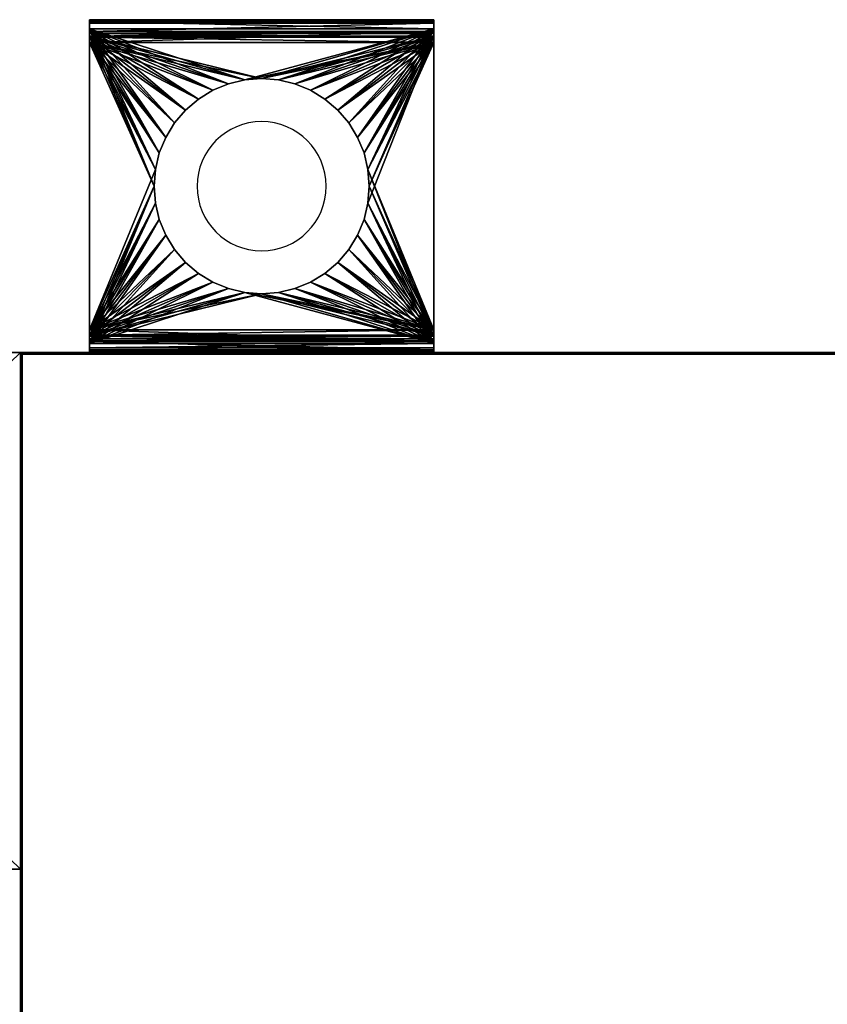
# Model space of a CAD drawing. Extents: x -4.8 to 35.9, y -3 to 20.9.
# Tile 4 of 256: x 0 to 4.7, y 15.2 to 20.9. Entities that reach past the tile are written whole.
import ezdxf

# ---------------------------------------------------------------- set-up
doc = ezdxf.new("R2010")
doc.units = 0

# ---------------------------------------------------------------- blocks, each defined once
blk = doc.blocks.new('Box-3c4d2b6c-345c-4a9f-bae7-f22663a53136')
at = {"color": 253, "linetype": 'Continuous', "true_color": 0xa0a0a0, "transparency": 33554687}
mesh = blk.add_polyface(dxfattribs=at)
corners = [(0, 18.99), (21.6, 18.99), (21.6, 19), (0, 19), (0, 18.99, 11.5), (21.6, 18.99, 11.5), (21.6, 19, 11.5), (0, 19, 11.5)]
mesh.append_faces([[corners[k] for k in face] for face in [(0, 1, 2, 3), (4, 5, 6, 7), (0, 1, 5, 4), (1, 2, 6, 5), (2, 3, 7, 6), (3, 0, 4, 7)]], dxfattribs={"color": 253})
blk = doc.blocks.new('Box-9c5aac30-f8ae-4034-90b2-d7c4fc0b7434')
at = {"color": 253, "linetype": 'Continuous', "true_color": 0xa0a0a0, "transparency": 33554687}
mesh = blk.add_polyface(dxfattribs=at)
corners = [(0, 0), (34, 0), (34, 19), (0, 19), (0, 0, 0.01), (34, 0, 0.01), (34, 19, 0.01), (0, 19, 0.01)]
mesh.append_faces([[corners[k] for k in face] for face in [(0, 1, 2, 3), (4, 5, 6, 7), (0, 1, 5, 4), (1, 2, 6, 5), (2, 3, 7, 6), (3, 0, 4, 7)]], dxfattribs={"color": 253})
blk = doc.blocks.new('Box-2bf854d7-3f64-4721-a526-d72fa3e3e497')
at = {"color": 253, "linetype": 'Continuous', "true_color": 0xa0a0a0, "transparency": 33554687}
mesh = blk.add_polyface(dxfattribs=at)
corners = [(0, 0), (34, 0), (34, 19), (0, 19), (0, 0, 0.01), (34, 0, 0.01), (34, 19, 0.01), (0, 19, 0.01)]
mesh.append_faces([[corners[k] for k in face] for face in [(0, 1, 2, 3), (4, 5, 6, 7), (0, 1, 5, 4), (1, 2, 6, 5), (2, 3, 7, 6), (3, 0, 4, 7)]], dxfattribs={"color": 253})
blk = doc.blocks.new('Box-792172cc-38fc-48f7-8aba-667be4cc7bfc')
at = {"color": 253, "linetype": 'Continuous', "true_color": 0xa0a0a0, "transparency": 33554687}
mesh = blk.add_polyface(dxfattribs=at)
corners = [(0, 0), (0.01, 0), (0.01, 19), (0, 19), (0, 0, 11.5), (0.01, 0, 11.5), (0.01, 19, 11.5), (0, 19, 11.5)]
mesh.append_faces([[corners[k] for k in face] for face in [(0, 1, 2, 3), (4, 5, 6, 7), (0, 1, 5, 4), (1, 2, 6, 5), (2, 3, 7, 6), (3, 0, 4, 7)]], dxfattribs={"color": 253})
blk = doc.blocks.new('ForwardOpening-e0cfd358-e08c-48de-8853-a634d9d37aef')
at = {"linetype": 'Continuous', "transparency": 33554687}
blk.add_blockref('Box-3c4d2b6c-345c-4a9f-bae7-f22663a53136', (0, 0), dxfattribs=at)
blk = doc.blocks.new('b8be9b5a-3320-4f0e-bbbc-f388bb5e2de7')
at = {"linetype": 'Continuous', "transparency": 33554687}
for name, p in [('ForwardOpening-e0cfd358-e08c-48de-8853-a634d9d37aef', (0, 0)), ('Box-3c4d2b6c-345c-4a9f-bae7-f22663a53136', (0, 0)), ('Box-9c5aac30-f8ae-4034-90b2-d7c4fc0b7434', (0, 0)), ('Box-2bf854d7-3f64-4721-a526-d72fa3e3e497', (0, 0, 11.49)), ('Box-792172cc-38fc-48f7-8aba-667be4cc7bfc', (0, 0))]:
    blk.add_blockref(name, p, dxfattribs=at)
blk = doc.blocks.new('6FD_1_1d0d4f9c-77f7-4611-b9b3-89e8d009a6a366473f44-becd-470e-b71f-10357e7a3179')
at = {"color": 0, "linetype": 'BYBLOCK', "lineweight": -2, "transparency": 33554687}
mesh = blk.add_polyface(dxfattribs=at)
corners = [(0, -1, -2.7147), (0, 1, -2.7147), (0.0686, 1, -2.7147), (0.0686, -1, -2.7147)]
mesh.append_faces([[corners[k] for k in face] for face in [(3, 0, 2, 3)]], dxfattribs={"vtx1": -1, "color": 0})
mesh.append_faces([[corners[k] for k in face] for face in [(0, 1, 2, 0)]], dxfattribs={"vtx2": -1, "color": 0})
mesh = blk.add_polyface(dxfattribs=at)
corners = [(0, -1, -2.0335), (0, 1, -2.0335), (0, 1, -2.7147), (0, -1, -2.7147)]
mesh.append_faces([[corners[k] for k in face] for face in [(3, 0, 2, 3)]], dxfattribs={"vtx1": -1, "color": 0})
mesh.append_faces([[corners[k] for k in face] for face in [(0, 1, 2, 0)]], dxfattribs={"vtx2": -1, "color": 0})
mesh = blk.add_polyface(dxfattribs=at)
corners = [(0.0053, -1, -1.9913), (0.0053, 1, -1.9913), (0, 1, -2.0335), (0, -1, -2.0335)]
mesh.append_faces([[corners[k] for k in face] for face in [(3, 0, 2, 3)]], dxfattribs={"vtx1": -1, "color": 0})
mesh.append_faces([[corners[k] for k in face] for face in [(0, 1, 2, 0)]], dxfattribs={"vtx2": -1, "color": 0})
mesh = blk.add_polyface(dxfattribs=at)
corners = [(0, -1, -0.4278), (0, 1, -0.4278), (0.0158, 1, -0.4966), (0.0158, -1, -0.4966)]
mesh.append_faces([[corners[k] for k in face] for face in [(3, 0, 2, 3)]], dxfattribs={"vtx1": -1, "color": 0})
mesh.append_faces([[corners[k] for k in face] for face in [(0, 1, 2, 0)]], dxfattribs={"vtx2": -1, "color": 0})
mesh = blk.add_polyface(dxfattribs=at)
corners = [(0, -1), (0, 1), (0, 1, -0.4278), (0, -1, -0.4278)]
mesh.append_faces([[corners[k] for k in face] for face in [(3, 0, 2, 3)]], dxfattribs={"vtx1": -1, "color": 0})
mesh.append_faces([[corners[k] for k in face] for face in [(0, 1, 2, 0)]], dxfattribs={"vtx2": -1, "color": 0})
mesh = blk.add_polyface(dxfattribs=at)
corners = [(0.0686, -1), (0.0686, 1), (0, 1), (0, -1)]
mesh.append_faces([[corners[k] for k in face] for face in [(3, 0, 2, 3)]], dxfattribs={"vtx1": -1, "color": 0})
mesh.append_faces([[corners[k] for k in face] for face in [(0, 1, 2, 0)]], dxfattribs={"vtx2": -1, "color": 0})
mesh = blk.add_polyface(dxfattribs=at)
corners = [(0.0686, 1, -2.0335), (0.0686, 1, -2.7147), (0, 1, -2.7147), (0, 1, -2.0335), (0.0053, 1, -1.9913), (0.0264, 1, -1.9541), (0.0527, 1, -1.9278), (0.0791, 1, -1.9966), (0.0952, 1, -1.986), (1.8, 1, -0.5651), (0.1321, 1, -0.5651), (0.1321, 1, -0.4913), (1.8, 1, -0.4913), (1.8633, 1, -0.5071), (1.8316, 1, -0.5704), (1.911, 1, -0.5546), (1.8527, 1, -0.5915), (1.9321, 1, -0.6179), (1.8633, 1, -0.6232), (1.8369, 1, -0.6762), (1.9215, 1, -0.6867), (1.8791, 1, -0.7342), (0.0633, 1, -0.544), (0.1005, 1, -0.486), (0.0791, 1, -0.4596), (0.0686, 1, -0.4278), (0.0158, 1, -0.4966), (0, 1, -0.4278), (0, 1), (0.0686, 1)]
mesh.append_faces([[corners[k] for k in face] for face in [(0, 2, 3, 0), (0, 3, 4, 0), (0, 4, 5, 0), (0, 5, 6, 0), (6, 7, 0, 6), (6, 8, 7, 6), (9, 11, 12, 9), (12, 14, 9, 12), (13, 16, 14, 13), (15, 18, 16, 15), (17, 19, 18, 17), (19, 17, 20, 19), (19, 20, 21, 19), (21, 6, 19, 21), (10, 23, 11, 10), (22, 24, 23, 22), (22, 25, 24, 22), (25, 22, 26, 25), (25, 26, 27, 25), (27, 29, 25, 27)]], dxfattribs={"vtx0": -1, "vtx2": -1, "color": 0})
mesh.append_faces([[corners[k] for k in face] for face in [(9, 10, 11, 9), (12, 13, 14, 12), (13, 15, 16, 13), (15, 17, 18, 15), (21, 8, 6, 21), (10, 22, 23, 10)]], dxfattribs={"vtx1": -1, "vtx2": -1, "color": 0})
mesh.append_faces([[corners[k] for k in face] for face in [(0, 1, 2, 0), (27, 28, 29, 27)]], dxfattribs={"vtx2": -1, "color": 0})
mesh = blk.add_polyface(dxfattribs=at)
corners = [(0.0264, -1, -1.9541), (0.0264, 1, -1.9541), (0.0053, 1, -1.9913), (0.0053, -1, -1.9913)]
mesh.append_faces([[corners[k] for k in face] for face in [(3, 0, 2, 3)]], dxfattribs={"vtx1": -1, "color": 0})
mesh.append_faces([[corners[k] for k in face] for face in [(0, 1, 2, 0)]], dxfattribs={"vtx2": -1, "color": 0})
mesh = blk.add_polyface(dxfattribs=at)
corners = [(0.0158, -1, -0.4966), (0.0158, 1, -0.4966), (0.0633, 1, -0.544), (0.0633, -1, -0.544)]
mesh.append_faces([[corners[k] for k in face] for face in [(3, 0, 2, 3)]], dxfattribs={"vtx1": -1, "color": 0})
mesh.append_faces([[corners[k] for k in face] for face in [(0, 1, 2, 0)]], dxfattribs={"vtx2": -1, "color": 0})
mesh = blk.add_polyface(dxfattribs=at)
corners = [(0.0527, -1, -1.9278), (0.0527, 1, -1.9278), (0.0264, 1, -1.9541), (0.0264, -1, -1.9541)]
mesh.append_faces([[corners[k] for k in face] for face in [(3, 0, 2, 3)]], dxfattribs={"vtx1": -1, "color": 0})
mesh.append_faces([[corners[k] for k in face] for face in [(0, 1, 2, 0)]], dxfattribs={"vtx2": -1, "color": 0})
mesh = blk.add_polyface(dxfattribs=at)
corners = [(1.8369, -1, -0.6762), (1.5825, -0.0978, -0.8546), (1.5596, -0.1931, -0.8707), (1.5221, -0.2837, -0.897), (1.4708, -0.3674, -0.9329), (1.4072, -0.4419, -0.9776), (1.3326, -0.5056, -1.0299), (1.249, -0.5569, -1.0886), (1.1583, -0.5944, -1.1522), (1.063, -0.6173, -1.2191), (0.9652, -0.625, -1.2877), (0.8674, -0.6173, -1.3562), (0.0527, -1, -1.9278), (0.7721, -0.5944, -1.4231), (0.6815, -0.5569, -1.4867), (0.5978, -0.5056, -1.5454), (0.5233, -0.4419, -1.5977), (0.4596, -0.3674, -1.6424), (0.4083, -0.2837, -1.6783), (0.3708, -0.1931, -1.7046), (0.3479, -0.0978, -1.7207), (0.3402, 0, -1.7261), (0.3479, 0.0978, -1.7207), (0.0527, 1, -1.9278), (0.3708, 0.1931, -1.7046), (0.4083, 0.2837, -1.6783), (0.4596, 0.3674, -1.6424), (0.5233, 0.4419, -1.5977), (0.5978, 0.5056, -1.5454), (0.6815, 0.5569, -1.4867), (0.7721, 0.5944, -1.4231), (0.8674, 0.6173, -1.3562), (0.9652, 0.625, -1.2877), (1.8369, 1, -0.6762), (1.063, 0.6173, -1.2191), (1.1583, 0.5944, -1.1522), (1.249, 0.5569, -1.0886), (1.3326, 0.5056, -1.0299), (1.4072, 0.4419, -0.9776), (1.4708, 0.3674, -0.9329), (1.5221, 0.2837, -0.897), (1.5596, 0.1931, -0.8707), (1.5825, 0.0978, -0.8546), (1.5902, 0, -0.8492)]
mesh.append_faces([[corners[k] for k in face] for face in [(0, 1, 2, 0), (11, 12, 0, 11), (22, 23, 12, 22), (32, 33, 23, 32), (43, 0, 33, 43)]], dxfattribs={"vtx0": -1, "vtx2": -1, "color": 0})
mesh.append_faces([[corners[k] for k in face] for face in [(2, 3, 0, 2), (3, 4, 0, 3), (4, 5, 0, 4), (5, 6, 0, 5), (6, 7, 0, 6), (7, 8, 0, 7), (8, 9, 0, 8), (9, 10, 0, 9), (10, 11, 0, 10), (11, 13, 12, 11), (13, 14, 12, 13), (14, 15, 12, 14), (15, 16, 12, 15), (16, 17, 12, 16), (17, 18, 12, 17), (18, 19, 12, 18), (19, 20, 12, 19), (20, 21, 12, 20), (21, 22, 12, 21), (22, 24, 23, 22), (24, 25, 23, 24), (25, 26, 23, 25), (26, 27, 23, 26), (27, 28, 23, 27), (28, 29, 23, 28), (29, 30, 23, 29), (30, 31, 23, 30), (31, 32, 23, 31), (32, 34, 33, 32), (34, 35, 33, 34), (35, 36, 33, 35), (36, 37, 33, 36), (37, 38, 33, 37), (38, 39, 33, 38), (39, 40, 33, 39), (40, 41, 33, 40), (41, 42, 33, 41), (42, 43, 33, 42), (43, 1, 0, 43)]], dxfattribs={"vtx1": -1, "vtx2": -1, "color": 0})
mesh = blk.add_polyface(dxfattribs=at)
corners = [(0.0633, -1, -0.544), (0.0633, 1, -0.544), (0.1321, 1, -0.5651), (0.1321, -1, -0.5651)]
mesh.append_faces([[corners[k] for k in face] for face in [(3, 0, 2, 3)]], dxfattribs={"vtx1": -1, "color": 0})
mesh.append_faces([[corners[k] for k in face] for face in [(0, 1, 2, 0)]], dxfattribs={"vtx2": -1, "color": 0})
mesh = blk.add_polyface(dxfattribs=at)
corners = [(0.0686, -1, -0.4278), (0.0686, 1, -0.4278), (0.0686, 1), (0.0686, -1)]
mesh.append_faces([[corners[k] for k in face] for face in [(3, 0, 2, 3)]], dxfattribs={"vtx1": -1, "color": 0})
mesh.append_faces([[corners[k] for k in face] for face in [(0, 1, 2, 0)]], dxfattribs={"vtx2": -1, "color": 0})
mesh = blk.add_polyface(dxfattribs=at)
corners = [(0.0791, -1, -0.4596), (0.0791, 1, -0.4596), (0.0686, 1, -0.4278), (0.0686, -1, -0.4278)]
mesh.append_faces([[corners[k] for k in face] for face in [(3, 0, 2, 3)]], dxfattribs={"vtx1": -1, "color": 0})
mesh.append_faces([[corners[k] for k in face] for face in [(0, 1, 2, 0)]], dxfattribs={"vtx2": -1, "color": 0})
mesh = blk.add_polyface(dxfattribs=at)
corners = [(0.0686, -1, -2.0335), (0.0686, 1, -2.0335), (0.0791, 1, -1.9966), (0.0791, -1, -1.9966)]
mesh.append_faces([[corners[k] for k in face] for face in [(3, 0, 2, 3)]], dxfattribs={"vtx1": -1, "color": 0})
mesh.append_faces([[corners[k] for k in face] for face in [(0, 1, 2, 0)]], dxfattribs={"vtx2": -1, "color": 0})
mesh = blk.add_polyface(dxfattribs=at)
corners = [(0.0686, -1, -2.7147), (0.0686, 1, -2.7147), (0.0686, 1, -2.0335), (0.0686, -1, -2.0335)]
mesh.append_faces([[corners[k] for k in face] for face in [(3, 0, 2, 3)]], dxfattribs={"vtx1": -1, "color": 0})
mesh.append_faces([[corners[k] for k in face] for face in [(0, 1, 2, 0)]], dxfattribs={"vtx2": -1, "color": 0})
mesh = blk.add_polyface(dxfattribs=at)
corners = [(0.1005, -1, -0.486), (0.1005, 1, -0.486), (0.0791, 1, -0.4596), (0.0791, -1, -0.4596)]
mesh.append_faces([[corners[k] for k in face] for face in [(3, 0, 2, 3)]], dxfattribs={"vtx1": -1, "color": 0})
mesh.append_faces([[corners[k] for k in face] for face in [(0, 1, 2, 0)]], dxfattribs={"vtx2": -1, "color": 0})
mesh = blk.add_polyface(dxfattribs=at)
corners = [(0.0791, -1, -1.9966), (0.0791, 1, -1.9966), (0.0952, 1, -1.986), (0.0952, -1, -1.986)]
mesh.append_faces([[corners[k] for k in face] for face in [(3, 0, 2, 3)]], dxfattribs={"vtx1": -1, "color": 0})
mesh.append_faces([[corners[k] for k in face] for face in [(0, 1, 2, 0)]], dxfattribs={"vtx2": -1, "color": 0})
mesh = blk.add_polyface(dxfattribs=at)
corners = [(1.8791, 1, -0.7342), (1.5825, 0.0978, -0.9423), (1.5596, 0.1931, -0.9584), (1.5221, 0.2837, -0.9847), (1.4708, 0.3674, -1.0207), (1.4072, 0.4419, -1.0654), (1.3326, 0.5056, -1.1177), (1.249, 0.5569, -1.1764), (1.1583, 0.5944, -1.24), (1.063, 0.6173, -1.3069), (0.9652, 0.625, -1.3755), (0.0952, 1, -1.986), (0.8674, 0.6173, -1.4441), (0.7721, 0.5944, -1.511), (0.6815, 0.5569, -1.5746), (0.5978, 0.5056, -1.6333), (0.5233, 0.4419, -1.6856), (0.4596, 0.3674, -1.7303), (0.4083, 0.2837, -1.7663), (0.3708, 0.1931, -1.7926), (0.3479, 0.0978, -1.8087), (0.3402, 0, -1.8141), (0.0952, -1, -1.986), (0.3479, -0.0978, -1.8087), (0.3708, -0.1931, -1.7926), (0.4083, -0.2837, -1.7663), (0.4596, -0.3674, -1.7303), (0.5233, -0.4419, -1.6856), (0.5978, -0.5056, -1.6333), (0.6815, -0.5569, -1.5746), (0.7721, -0.5944, -1.511), (0.8674, -0.6173, -1.4441), (0.9652, -0.625, -1.3755), (1.063, -0.6173, -1.3069), (1.8791, -1, -0.7342), (1.1583, -0.5944, -1.24), (1.249, -0.5569, -1.1764), (1.3326, -0.5056, -1.1177), (1.4072, -0.4419, -1.0654), (1.4708, -0.3674, -1.0207), (1.5221, -0.2837, -0.9847), (1.5596, -0.1931, -0.9584), (1.5825, -0.0978, -0.9423), (1.5902, 0, -0.9369)]
mesh.append_faces([[corners[k] for k in face] for face in [(0, 1, 2, 0), (10, 11, 0, 10), (21, 22, 11, 21), (33, 34, 22, 33), (1, 0, 34, 1)]], dxfattribs={"vtx0": -1, "vtx2": -1, "color": 0})
mesh.append_faces([[corners[k] for k in face] for face in [(2, 3, 0, 2), (3, 4, 0, 3), (4, 5, 0, 4), (5, 6, 0, 5), (6, 7, 0, 6), (7, 8, 0, 7), (8, 9, 0, 8), (9, 10, 0, 9), (10, 12, 11, 10), (12, 13, 11, 12), (13, 14, 11, 13), (14, 15, 11, 14), (15, 16, 11, 15), (16, 17, 11, 16), (17, 18, 11, 17), (18, 19, 11, 18), (19, 20, 11, 19), (20, 21, 11, 20), (21, 23, 22, 21), (23, 24, 22, 23), (24, 25, 22, 24), (25, 26, 22, 25), (26, 27, 22, 26), (27, 28, 22, 27), (28, 29, 22, 28), (29, 30, 22, 29), (30, 31, 22, 30), (31, 32, 22, 31), (32, 33, 22, 32), (33, 35, 34, 33), (35, 36, 34, 35), (36, 37, 34, 36), (37, 38, 34, 37), (38, 39, 34, 38), (39, 40, 34, 39), (40, 41, 34, 40), (41, 42, 34, 41), (42, 43, 34, 42), (43, 1, 34, 43)]], dxfattribs={"vtx1": -1, "vtx2": -1, "color": 0})
mesh = blk.add_polyface(dxfattribs=at)
corners = [(0.1321, -1, -0.4913), (0.1321, 1, -0.4913), (0.1005, 1, -0.486), (0.1005, -1, -0.486)]
mesh.append_faces([[corners[k] for k in face] for face in [(3, 0, 2, 3)]], dxfattribs={"vtx1": -1, "color": 0})
mesh.append_faces([[corners[k] for k in face] for face in [(0, 1, 2, 0)]], dxfattribs={"vtx2": -1, "color": 0})
mesh = blk.add_polyface(dxfattribs=at)
corners = [(1.8, -1, -0.4913), (1.5825, -0.0978, -0.4913), (1.5596, -0.1931, -0.4913), (1.5221, -0.2837, -0.4913), (1.4708, -0.3674, -0.4913), (1.4072, -0.4419, -0.4913), (1.3326, -0.5056, -0.4913), (1.249, -0.5569, -0.4913), (1.1583, -0.5944, -0.4913), (1.063, -0.6173, -0.4913), (0.9652, -0.625, -0.4913), (0.1321, -1, -0.4913), (0.8674, -0.6173, -0.4913), (0.7721, -0.5944, -0.4913), (0.6815, -0.5569, -0.4913), (0.5978, -0.5056, -0.4913), (0.5233, -0.4419, -0.4913), (0.4596, -0.3674, -0.4913), (0.4083, -0.2837, -0.4913), (0.3708, -0.1931, -0.4913), (0.3479, -0.0978, -0.4913), (0.3402, 0, -0.4913), (0.3479, 0.0978, -0.4913), (0.1321, 1, -0.4913), (0.3708, 0.1931, -0.4913), (0.4083, 0.2837, -0.4913), (0.4596, 0.3674, -0.4913), (0.5233, 0.4419, -0.4913), (0.5978, 0.5056, -0.4913), (0.6815, 0.5569, -0.4913), (0.7721, 0.5944, -0.4913), (0.8674, 0.6173, -0.4913), (0.9652, 0.625, -0.4913), (1.063, 0.6173, -0.4913), (1.8, 1, -0.4913), (1.1583, 0.5944, -0.4913), (1.249, 0.5569, -0.4913), (1.3326, 0.5056, -0.4913), (1.4072, 0.4419, -0.4913), (1.4708, 0.3674, -0.4913), (1.5221, 0.2837, -0.4913), (1.5596, 0.1931, -0.4913), (1.5825, 0.0978, -0.4913), (1.5902, 0, -0.4913)]
mesh.append_faces([[corners[k] for k in face] for face in [(0, 1, 2, 0), (10, 11, 0, 10), (22, 23, 11, 22), (33, 34, 23, 33), (43, 0, 34, 43)]], dxfattribs={"vtx0": -1, "vtx2": -1, "color": 0})
mesh.append_faces([[corners[k] for k in face] for face in [(2, 3, 0, 2), (3, 4, 0, 3), (4, 5, 0, 4), (5, 6, 0, 5), (6, 7, 0, 6), (7, 8, 0, 7), (8, 9, 0, 8), (9, 10, 0, 9), (10, 12, 11, 10), (12, 13, 11, 12), (13, 14, 11, 13), (14, 15, 11, 14), (15, 16, 11, 15), (16, 17, 11, 16), (17, 18, 11, 17), (18, 19, 11, 18), (19, 20, 11, 19), (20, 21, 11, 20), (21, 22, 11, 21), (22, 24, 23, 22), (24, 25, 23, 24), (25, 26, 23, 25), (26, 27, 23, 26), (27, 28, 23, 27), (28, 29, 23, 28), (29, 30, 23, 29), (30, 31, 23, 30), (31, 32, 23, 31), (32, 33, 23, 32), (33, 35, 34, 33), (35, 36, 34, 35), (36, 37, 34, 36), (37, 38, 34, 37), (38, 39, 34, 38), (39, 40, 34, 39), (40, 41, 34, 40), (41, 42, 34, 41), (42, 43, 34, 42), (43, 1, 0, 43)]], dxfattribs={"vtx1": -1, "vtx2": -1, "color": 0})
mesh = blk.add_polyface(dxfattribs=at)
corners = [(1.8, 1, -0.5651), (1.5825, 0.0978, -0.5651), (1.5596, 0.1931, -0.5651), (1.5221, 0.2837, -0.5651), (1.4708, 0.3674, -0.5651), (1.4072, 0.4419, -0.5651), (1.3326, 0.5056, -0.5651), (1.249, 0.5569, -0.5651), (1.1583, 0.5944, -0.5651), (1.063, 0.6173, -0.5651), (0.9652, 0.625, -0.5651), (0.1321, 1, -0.5651), (0.8674, 0.6173, -0.5651), (0.7721, 0.5944, -0.5651), (0.6815, 0.5569, -0.5651), (0.5978, 0.5056, -0.5651), (0.5233, 0.4419, -0.5651), (0.4596, 0.3674, -0.5651), (0.4083, 0.2837, -0.5651), (0.3708, 0.1931, -0.5651), (0.3479, 0.0978, -0.5651), (0.3402, 0, -0.5651), (0.1321, -1, -0.5651), (0.3479, -0.0978, -0.5651), (0.3708, -0.1931, -0.5651), (0.4083, -0.2837, -0.5651), (0.4596, -0.3674, -0.5651), (0.5233, -0.4419, -0.5651), (0.5978, -0.5056, -0.5651), (0.6815, -0.5569, -0.5651), (0.7721, -0.5944, -0.5651), (0.8674, -0.6173, -0.5651), (0.9652, -0.625, -0.5651), (1.063, -0.6173, -0.5651), (1.8, -1, -0.5651), (1.1583, -0.5944, -0.5651), (1.249, -0.5569, -0.5651), (1.3326, -0.5056, -0.5651), (1.4072, -0.4419, -0.5651), (1.4708, -0.3674, -0.5651), (1.5221, -0.2837, -0.5651), (1.5596, -0.1931, -0.5651), (1.5825, -0.0978, -0.5651), (1.5902, 0, -0.5651)]
mesh.append_faces([[corners[k] for k in face] for face in [(0, 1, 2, 0), (10, 11, 0, 10), (21, 22, 11, 21), (33, 34, 22, 33), (1, 0, 34, 1)]], dxfattribs={"vtx0": -1, "vtx2": -1, "color": 0})
mesh.append_faces([[corners[k] for k in face] for face in [(2, 3, 0, 2), (3, 4, 0, 3), (4, 5, 0, 4), (5, 6, 0, 5), (6, 7, 0, 6), (7, 8, 0, 7), (8, 9, 0, 8), (9, 10, 0, 9), (10, 12, 11, 10), (12, 13, 11, 12), (13, 14, 11, 13), (14, 15, 11, 14), (15, 16, 11, 15), (16, 17, 11, 16), (17, 18, 11, 17), (18, 19, 11, 18), (19, 20, 11, 19), (20, 21, 11, 20), (21, 23, 22, 21), (23, 24, 22, 23), (24, 25, 22, 24), (25, 26, 22, 25), (26, 27, 22, 26), (27, 28, 22, 27), (28, 29, 22, 28), (29, 30, 22, 29), (30, 31, 22, 30), (31, 32, 22, 31), (32, 33, 22, 32), (33, 35, 34, 33), (35, 36, 34, 35), (36, 37, 34, 36), (37, 38, 34, 37), (38, 39, 34, 38), (39, 40, 34, 39), (40, 41, 34, 40), (41, 42, 34, 41), (42, 43, 34, 42), (43, 1, 34, 43)]], dxfattribs={"vtx1": -1, "vtx2": -1, "color": 0})
mesh = blk.add_polyface(dxfattribs=at)
corners = [(1.8633, -1, -0.5071), (1.8633, 1, -0.5071), (1.8, 1, -0.4913), (1.8, -1, -0.4913)]
mesh.append_faces([[corners[k] for k in face] for face in [(3, 0, 2, 3)]], dxfattribs={"vtx1": -1, "color": 0})
mesh.append_faces([[corners[k] for k in face] for face in [(0, 1, 2, 0)]], dxfattribs={"vtx2": -1, "color": 0})
mesh = blk.add_polyface(dxfattribs=at)
corners = [(1.8, -1, -0.5651), (1.8, 1, -0.5651), (1.8316, 1, -0.5704), (1.8316, -1, -0.5704)]
mesh.append_faces([[corners[k] for k in face] for face in [(3, 0, 2, 3)]], dxfattribs={"vtx1": -1, "color": 0})
mesh.append_faces([[corners[k] for k in face] for face in [(0, 1, 2, 0)]], dxfattribs={"vtx2": -1, "color": 0})
mesh = blk.add_polyface(dxfattribs=at)
corners = [(1.8316, -1, -0.5704), (1.8316, 1, -0.5704), (1.8527, 1, -0.5915), (1.8527, -1, -0.5915)]
mesh.append_faces([[corners[k] for k in face] for face in [(3, 0, 2, 3)]], dxfattribs={"vtx1": -1, "color": 0})
mesh.append_faces([[corners[k] for k in face] for face in [(0, 1, 2, 0)]], dxfattribs={"vtx2": -1, "color": 0})
mesh = blk.add_polyface(dxfattribs=at)
corners = [(1.8633, -1, -0.6232), (1.8633, 1, -0.6232), (1.8369, 1, -0.6762), (1.8369, -1, -0.6762)]
mesh.append_faces([[corners[k] for k in face] for face in [(3, 0, 2, 3)]], dxfattribs={"vtx1": -1, "color": 0})
mesh.append_faces([[corners[k] for k in face] for face in [(0, 1, 2, 0)]], dxfattribs={"vtx2": -1, "color": 0})
mesh = blk.add_polyface(dxfattribs=at)
corners = [(1.8527, -1, -0.5915), (1.8527, 1, -0.5915), (1.8633, 1, -0.6232), (1.8633, -1, -0.6232)]
mesh.append_faces([[corners[k] for k in face] for face in [(3, 0, 2, 3)]], dxfattribs={"vtx1": -1, "color": 0})
mesh.append_faces([[corners[k] for k in face] for face in [(0, 1, 2, 0)]], dxfattribs={"vtx2": -1, "color": 0})
mesh = blk.add_polyface(dxfattribs=at)
corners = [(1.911, -1, -0.5546), (1.911, 1, -0.5546), (1.8633, 1, -0.5071), (1.8633, -1, -0.5071)]
mesh.append_faces([[corners[k] for k in face] for face in [(3, 0, 2, 3)]], dxfattribs={"vtx1": -1, "color": 0})
mesh.append_faces([[corners[k] for k in face] for face in [(0, 1, 2, 0)]], dxfattribs={"vtx2": -1, "color": 0})
mesh = blk.add_polyface(dxfattribs=at)
corners = [(1.8791, -1, -0.7342), (1.8791, 1, -0.7342), (1.9215, 1, -0.6867), (1.9215, -1, -0.6867)]
mesh.append_faces([[corners[k] for k in face] for face in [(3, 0, 2, 3)]], dxfattribs={"vtx1": -1, "color": 0})
mesh.append_faces([[corners[k] for k in face] for face in [(0, 1, 2, 0)]], dxfattribs={"vtx2": -1, "color": 0})
mesh = blk.add_polyface(dxfattribs=at)
corners = [(1.9321, -1, -0.6179), (1.9321, 1, -0.6179), (1.911, 1, -0.5546), (1.911, -1, -0.5546)]
mesh.append_faces([[corners[k] for k in face] for face in [(3, 0, 2, 3)]], dxfattribs={"vtx1": -1, "color": 0})
mesh.append_faces([[corners[k] for k in face] for face in [(0, 1, 2, 0)]], dxfattribs={"vtx2": -1, "color": 0})
mesh = blk.add_polyface(dxfattribs=at)
corners = [(1.9215, -1, -0.6867), (1.9215, 1, -0.6867), (1.9321, 1, -0.6179), (1.9321, -1, -0.6179)]
mesh.append_faces([[corners[k] for k in face] for face in [(3, 0, 2, 3)]], dxfattribs={"vtx1": -1, "color": 0})
mesh.append_faces([[corners[k] for k in face] for face in [(0, 1, 2, 0)]], dxfattribs={"vtx2": -1, "color": 0})
mesh = blk.add_polyface(dxfattribs=at)
corners = [(1.5902, 0, -0.5651), (1.5902, 0, -0.4913), (1.5825, 0.0978, -0.4913), (1.5825, 0.0978, -0.5651), (1.5596, 0.1931, -0.4913), (1.5596, 0.1931, -0.5651), (1.5221, 0.2837, -0.4913), (1.5221, 0.2837, -0.5651), (1.4708, 0.3674, -0.4913), (1.4708, 0.3674, -0.5651), (1.4072, 0.4419, -0.4913), (1.4072, 0.4419, -0.5651), (1.3326, 0.5056, -0.4913), (1.3326, 0.5056, -0.5651), (1.249, 0.5569, -0.4913), (1.249, 0.5569, -0.5651), (1.1583, 0.5944, -0.4913), (1.1583, 0.5944, -0.5651), (1.063, 0.6173, -0.4913), (1.063, 0.6173, -0.5651), (0.9652, 0.625, -0.4913), (0.9652, 0.625, -0.5651), (0.8674, 0.6173, -0.4913), (0.8674, 0.6173, -0.5651), (0.7721, 0.5944, -0.4913), (0.7721, 0.5944, -0.5651), (0.6815, 0.5569, -0.4913), (0.6815, 0.5569, -0.5651), (0.5978, 0.5056, -0.4913), (0.5978, 0.5056, -0.5651), (0.5233, 0.4419, -0.4913), (0.5233, 0.4419, -0.5651), (0.4596, 0.3674, -0.4913), (0.4596, 0.3674, -0.5651), (0.4083, 0.2837, -0.4913), (0.4083, 0.2837, -0.5651), (0.3708, 0.1931, -0.4913), (0.3708, 0.1931, -0.5651), (0.3479, 0.0978, -0.4913), (0.3479, 0.0978, -0.5651), (0.3708, -0.1931, -0.4913), (0.3708, -0.1931, -0.5651), (0.3479, -0.0978, -0.5651), (0.3479, -0.0978, -0.4913), (0.3402, 0, -0.5651), (0.3402, 0, -0.4913), (0.4083, -0.2837, -0.4913), (0.4083, -0.2837, -0.5651), (0.4596, -0.3674, -0.4913), (0.4596, -0.3674, -0.5651), (0.5233, -0.4419, -0.4913), (0.5233, -0.4419, -0.5651), (0.5978, -0.5056, -0.4913), (0.5978, -0.5056, -0.5651), (0.6815, -0.5569, -0.4913), (0.6815, -0.5569, -0.5651), (0.7721, -0.5944, -0.4913), (0.7721, -0.5944, -0.5651), (0.8674, -0.6173, -0.4913), (0.8674, -0.6173, -0.5651), (0.9652, -0.625, -0.4913), (0.9652, -0.625, -0.5651), (1.063, -0.6173, -0.4913), (1.063, -0.6173, -0.5651), (1.1583, -0.5944, -0.4913), (1.1583, -0.5944, -0.5651), (1.249, -0.5569, -0.4913), (1.249, -0.5569, -0.5651), (1.3326, -0.5056, -0.4913), (1.3326, -0.5056, -0.5651), (1.4072, -0.4419, -0.4913), (1.4072, -0.4419, -0.5651), (1.4708, -0.3674, -0.4913), (1.4708, -0.3674, -0.5651), (1.5221, -0.2837, -0.4913), (1.5221, -0.2837, -0.5651), (1.5596, -0.1931, -0.4913), (1.5596, -0.1931, -0.5651), (1.5825, -0.0978, -0.4913), (1.5825, -0.0978, -0.5651), (1.5902, 0, -0.4913), (1.5902, 0, -0.5651)]
mesh.append_faces([[corners[k] for k in face] for face in [(3, 0, 2, 3), (2, 4, 3, 2), (7, 5, 6, 7), (9, 7, 8, 9), (8, 10, 9, 8), (13, 11, 12, 13), (12, 14, 13, 12), (17, 15, 16, 17), (19, 17, 18, 19), (18, 20, 19, 18), (23, 21, 22, 23), (22, 24, 23, 22), (27, 25, 26, 27), (29, 27, 28, 29), (28, 30, 29, 28), (33, 31, 32, 33), (32, 34, 33, 32), (37, 35, 36, 37), (39, 37, 38, 39), (43, 40, 42, 43), (42, 44, 43, 42), (44, 39, 45, 44), (47, 41, 46, 47), (49, 47, 48, 49), (48, 50, 49, 48), (53, 51, 52, 53), (52, 54, 53, 52), (57, 55, 56, 57), (59, 57, 58, 59), (58, 60, 59, 58), (63, 61, 62, 63), (62, 64, 63, 62), (67, 65, 66, 67), (69, 67, 68, 69), (68, 70, 69, 68), (73, 71, 72, 73), (72, 74, 73, 72), (77, 75, 76, 77), (79, 77, 78, 79), (78, 80, 79, 78)]], dxfattribs={"vtx1": -1, "color": 0})
mesh.append_faces([[corners[k] for k in face] for face in [(0, 1, 2, 0), (4, 5, 3, 4), (5, 4, 6, 5), (7, 6, 8, 7), (10, 11, 9, 10), (11, 10, 12, 11), (14, 15, 13, 14), (15, 14, 16, 15), (17, 16, 18, 17), (20, 21, 19, 20), (21, 20, 22, 21), (24, 25, 23, 24), (25, 24, 26, 25), (27, 26, 28, 27), (30, 31, 29, 30), (31, 30, 32, 31), (34, 35, 33, 34), (35, 34, 36, 35), (37, 36, 38, 37), (40, 41, 42, 40), (44, 45, 43, 44), (39, 38, 45, 39), (41, 40, 46, 41), (47, 46, 48, 47), (50, 51, 49, 50), (51, 50, 52, 51), (54, 55, 53, 54), (55, 54, 56, 55), (57, 56, 58, 57), (60, 61, 59, 60), (61, 60, 62, 61), (64, 65, 63, 64), (65, 64, 66, 65), (67, 66, 68, 67), (70, 71, 69, 70), (71, 70, 72, 71), (74, 75, 73, 74), (75, 74, 76, 75), (77, 76, 78, 77), (80, 81, 79, 80)]], dxfattribs={"vtx2": -1, "color": 0})
mesh = blk.add_polyface(dxfattribs=at)
corners = [(1.5596, 0.1931, -0.8707), (1.5596, 0.1931, -0.9584), (1.5825, 0.0978, -0.9423), (1.5825, 0.0978, -0.8546), (1.5902, 0, -0.9369), (1.5902, 0, -0.8492), (1.5221, 0.2837, -0.897), (1.5221, 0.2837, -0.9847), (1.4708, 0.3674, -0.9329), (1.4708, 0.3674, -1.0207), (1.4072, 0.4419, -0.9776), (1.4072, 0.4419, -1.0654), (1.3326, 0.5056, -1.0299), (1.3326, 0.5056, -1.1177), (1.249, 0.5569, -1.0886), (1.249, 0.5569, -1.1764), (1.1583, 0.5944, -1.1522), (1.1583, 0.5944, -1.24), (1.063, 0.6173, -1.2191), (1.063, 0.6173, -1.3069), (0.9652, 0.625, -1.2877), (0.9652, 0.625, -1.3755), (0.8674, 0.6173, -1.3562), (0.8674, 0.6173, -1.4441), (0.7721, 0.5944, -1.4231), (0.7721, 0.5944, -1.511), (0.6815, 0.5569, -1.4867), (0.6815, 0.5569, -1.5746), (0.5978, 0.5056, -1.5454), (0.5978, 0.5056, -1.6333), (0.5233, 0.4419, -1.5977), (0.5233, 0.4419, -1.6856), (0.4596, 0.3674, -1.6424), (0.4596, 0.3674, -1.7303), (0.4083, 0.2837, -1.6783), (0.4083, 0.2837, -1.7663), (0.3708, 0.1931, -1.7046), (0.3708, 0.1931, -1.7926), (0.3479, 0.0978, -1.7207), (0.3479, 0.0978, -1.8087), (0.3402, 0, -1.7261), (0.3402, 0, -1.8141), (0.3479, -0.0978, -1.7207), (0.3479, -0.0978, -1.8087), (0.3708, -0.1931, -1.7046), (0.3708, -0.1931, -1.7926), (0.4083, -0.2837, -1.6783), (0.4083, -0.2837, -1.7663), (0.4596, -0.3674, -1.6424), (0.4596, -0.3674, -1.7303), (0.5233, -0.4419, -1.5977), (0.5233, -0.4419, -1.6856), (0.5978, -0.5056, -1.5454), (0.5978, -0.5056, -1.6333), (0.6815, -0.5569, -1.4867), (0.6815, -0.5569, -1.5746), (0.7721, -0.5944, -1.4231), (0.7721, -0.5944, -1.511), (0.8674, -0.6173, -1.3562), (0.8674, -0.6173, -1.4441), (0.9652, -0.625, -1.2877), (0.9652, -0.625, -1.3755), (1.063, -0.6173, -1.2191), (1.063, -0.6173, -1.3069), (1.1583, -0.5944, -1.1522), (1.1583, -0.5944, -1.24), (1.249, -0.5569, -1.0886), (1.249, -0.5569, -1.1764), (1.3326, -0.5056, -1.0299), (1.3326, -0.5056, -1.1177), (1.4072, -0.4419, -0.9776), (1.4072, -0.4419, -1.0654), (1.4708, -0.3674, -0.9329), (1.4708, -0.3674, -1.0207), (1.5221, -0.2837, -0.897), (1.5221, -0.2837, -0.9847), (1.5596, -0.1931, -0.8707), (1.5596, -0.1931, -0.9584), (1.5902, 0, -0.8492), (1.5902, 0, -0.9369), (1.5825, -0.0978, -0.9423), (1.5825, -0.0978, -0.8546)]
mesh.append_faces([[corners[k] for k in face] for face in [(3, 0, 2, 3), (2, 4, 3, 2), (7, 1, 6, 7), (9, 7, 8, 9), (8, 10, 9, 8), (13, 11, 12, 13), (12, 14, 13, 12), (17, 15, 16, 17), (19, 17, 18, 19), (18, 20, 19, 18), (23, 21, 22, 23), (22, 24, 23, 22), (27, 25, 26, 27), (29, 27, 28, 29), (28, 30, 29, 28), (33, 31, 32, 33), (32, 34, 33, 32), (37, 35, 36, 37), (39, 37, 38, 39), (41, 39, 40, 41), (40, 42, 41, 40), (42, 44, 43, 42), (47, 45, 46, 47), (49, 47, 48, 49), (48, 50, 49, 48), (53, 51, 52, 53), (52, 54, 53, 52), (57, 55, 56, 57), (59, 57, 58, 59), (58, 60, 59, 58), (63, 61, 62, 63), (62, 64, 63, 62), (67, 65, 66, 67), (69, 67, 68, 69), (68, 70, 69, 68), (73, 71, 72, 73), (72, 74, 73, 72), (77, 75, 76, 77), (81, 78, 80, 81), (80, 77, 81, 80)]], dxfattribs={"vtx1": -1, "color": 0})
mesh.append_faces([[corners[k] for k in face] for face in [(0, 1, 2, 0), (4, 5, 3, 4), (1, 0, 6, 1), (7, 6, 8, 7), (10, 11, 9, 10), (11, 10, 12, 11), (14, 15, 13, 14), (15, 14, 16, 15), (17, 16, 18, 17), (20, 21, 19, 20), (21, 20, 22, 21), (24, 25, 23, 24), (25, 24, 26, 25), (27, 26, 28, 27), (30, 31, 29, 30), (31, 30, 32, 31), (34, 35, 33, 34), (35, 34, 36, 35), (37, 36, 38, 37), (39, 38, 40, 39), (42, 43, 41, 42), (44, 45, 43, 44), (45, 44, 46, 45), (47, 46, 48, 47), (50, 51, 49, 50), (51, 50, 52, 51), (54, 55, 53, 54), (55, 54, 56, 55), (57, 56, 58, 57), (60, 61, 59, 60), (61, 60, 62, 61), (64, 65, 63, 64), (65, 64, 66, 65), (67, 66, 68, 67), (70, 71, 69, 70), (71, 70, 72, 71), (74, 75, 73, 74), (75, 74, 76, 75), (78, 79, 80, 78), (77, 76, 81, 77)]], dxfattribs={"vtx2": -1, "color": 0})
mesh = blk.add_polyface(dxfattribs=at)
corners = [(0, -1, -2.7147), (0.0686, -1, -2.7147), (0.0686, -1, -2.0335), (0, -1, -2.0335), (0.0053, -1, -1.9913), (0.0264, -1, -1.9541), (0.0527, -1, -1.9278), (0.0791, -1, -1.9966), (0.0952, -1, -1.986), (0.1321, -1, -0.4913), (0.1321, -1, -0.5651), (1.8, -1, -0.5651), (1.8, -1, -0.4913), (1.8316, -1, -0.5704), (1.8633, -1, -0.5071), (1.8527, -1, -0.5915), (1.911, -1, -0.5546), (1.8633, -1, -0.6232), (1.9321, -1, -0.6179), (1.8369, -1, -0.6762), (1.9215, -1, -0.6867), (1.8791, -1, -0.7342), (0.1005, -1, -0.486), (0.0633, -1, -0.544), (0.0791, -1, -0.4596), (0.0686, -1, -0.4278), (0.0158, -1, -0.4966), (0, -1, -0.4278), (0.0686, -1), (0, -1)]
mesh.append_faces([[corners[k] for k in face] for face in [(9, 10, 11, 9), (13, 14, 12, 13), (15, 16, 14, 15), (17, 18, 16, 17), (6, 8, 21, 6), (22, 23, 10, 22)]], dxfattribs={"vtx0": -1, "vtx2": -1, "color": 0})
mesh.append_faces([[corners[k] for k in face] for face in [(3, 0, 2, 3), (4, 3, 2, 4), (5, 4, 2, 5), (6, 5, 2, 6), (2, 7, 6, 2), (7, 8, 6, 7), (12, 9, 11, 12), (11, 13, 12, 11), (13, 15, 14, 13), (15, 17, 16, 15), (17, 19, 18, 17), (20, 18, 19, 20), (21, 20, 19, 21), (19, 6, 21, 19), (9, 22, 10, 9), (22, 24, 23, 22), (24, 25, 23, 24), (26, 23, 25, 26), (27, 26, 25, 27), (25, 28, 27, 25)]], dxfattribs={"vtx1": -1, "vtx2": -1, "color": 0})
mesh.append_faces([[corners[k] for k in face] for face in [(0, 1, 2, 0), (28, 29, 27, 28)]], dxfattribs={"vtx2": -1, "color": 0})
blk = doc.blocks.new('6f766b51-31f7-438d-a5fa-05b9e0c91644')
at = {"color": 251, "transparency": 33554687, "extrusion": (0, 0, -1)}
blk.add_arc((-0.9652, 0, 1.0115), 0.375, 0, 360, dxfattribs=at)
at = {"color": 251, "transparency": 33554687}
blk.add_blockref('6FD_1_1d0d4f9c-77f7-4611-b9b3-89e8d009a6a366473f44-becd-470e-b71f-10357e7a3179', (0, 0), dxfattribs=at)
blk = doc.blocks.new('231_1_1deb1329-c7db-4de6-8a06-0c6a2b05da044851b918-f8b1-4a19-b8d7-fb15118a4b62')
at = {"color": 0, "linetype": 'BYBLOCK', "lineweight": -2, "transparency": 33554687}
mesh = blk.add_polyface(dxfattribs=at)
corners = [(-3.136, 1.4485, 8.14), (-3.136, -1.4485, 8.14), (0, -1.4485, 8.14), (0, 1.4485, 8.14)]
mesh.append_faces([[corners[k] for k in face] for face in [(0, 2, 3, 0)]], dxfattribs={"vtx0": -1, "color": 0})
mesh.append_faces([[corners[k] for k in face] for face in [(0, 1, 2, 0)]], dxfattribs={"vtx2": -1, "color": 0})
mesh = blk.add_polyface(dxfattribs=at)
corners = [(-3.136, -1.4485), (-3.136, 1.4485), (0, 1.4485), (0, -1.4485)]
mesh.append_faces([[corners[k] for k in face] for face in [(3, 0, 2, 3)]], dxfattribs={"vtx1": -1, "color": 0})
mesh.append_faces([[corners[k] for k in face] for face in [(0, 1, 2, 0)]], dxfattribs={"vtx2": -1, "color": 0})
mesh = blk.add_polyface(dxfattribs=at)
corners = [(-3.136, 1.4485), (-3.136, -1.4485), (-3.136, -1.4485, 8.14), (-3.136, 1.4485, 8.14)]
mesh.append_faces([[corners[k] for k in face] for face in [(3, 0, 2, 3)]], dxfattribs={"vtx1": -1, "color": 0})
mesh.append_faces([[corners[k] for k in face] for face in [(0, 1, 2, 0)]], dxfattribs={"vtx2": -1, "color": 0})
mesh = blk.add_polyface(dxfattribs=at)
corners = [(0, 1.4485), (-3.136, 1.4485), (-3.136, 1.4485, 8.14), (0, 1.4485, 8.14)]
mesh.append_faces([[corners[k] for k in face] for face in [(3, 0, 2, 3)]], dxfattribs={"vtx1": -1, "color": 0})
mesh.append_faces([[corners[k] for k in face] for face in [(0, 1, 2, 0)]], dxfattribs={"vtx2": -1, "color": 0})
mesh = blk.add_polyface(dxfattribs=at)
corners = [(0, -1.4485), (0, 1.4485), (0, 1.4485, 8.14), (0, -1.4485, 8.14)]
mesh.append_faces([[corners[k] for k in face] for face in [(3, 0, 2, 3)]], dxfattribs={"vtx1": -1, "color": 0})
mesh.append_faces([[corners[k] for k in face] for face in [(0, 1, 2, 0)]], dxfattribs={"vtx2": -1, "color": 0})
mesh = blk.add_polyface(dxfattribs=at)
corners = [(-3.136, -1.4485), (0, -1.4485), (0, -1.4485, 8.14), (-3.136, -1.4485, 8.14)]
mesh.append_faces([[corners[k] for k in face] for face in [(3, 0, 2, 3)]], dxfattribs={"vtx1": -1, "color": 0})
mesh.append_faces([[corners[k] for k in face] for face in [(0, 1, 2, 0)]], dxfattribs={"vtx2": -1, "color": 0})
blk = doc.blocks.new('32a6e70d-d2b7-48a5-8745-fe8cd666ac8c')
at = {"color": 252, "linetype": 'Continuous', "lineweight": 25, "transparency": 33554687, "extrusion": (0, 0, -1)}
for p, q in [((3.136, 1.4485), (0, 1.4485)), ((0, 1.4485), (0, -1.4485)), ((0, -1.4485), (3.136, -1.4485))]:
    blk.add_line(p, q, dxfattribs=at)
at = {"color": 252, "transparency": 33554687, "extrusion": (0, 0, -1)}
blk.add_blockref('231_1_1deb1329-c7db-4de6-8a06-0c6a2b05da044851b918-f8b1-4a19-b8d7-fb15118a4b62', (0, 0), dxfattribs=at)
blk = doc.blocks.new('008a4192-8c0a-4d11-a3e0-f67c3f4d5a44')
at = {"linetype": 'Continuous', "transparency": 33554687, "rotation": 90}
blk.add_blockref('6f766b51-31f7-438d-a5fa-05b9e0c91644', (1.4, 19, 2.7147), dxfattribs=at)
at = {"linetype": 'Continuous', "transparency": 33554687}
blk.add_blockref('b8be9b5a-3320-4f0e-bbbc-f388bb5e2de7', (0, 0), dxfattribs=at)
at = {"linetype": 'Continuous', "transparency": 33554687, "xscale": 0.98852041, "yscale": 1.03555402, "zscale": 0.49140049, "rotation": 180}
blk.add_blockref('32a6e70d-d2b7-48a5-8745-fe8cd666ac8c', (0, 17.5, 5.7), dxfattribs=at)

msp = doc.modelspace()

# ---------------------------------------------------------------- block references
at = {"transparency": 33554687}
msp.add_blockref('008a4192-8c0a-4d11-a3e0-f67c3f4d5a44', (0, 0), dxfattribs=at)

doc.saveas('drawing.dxf')
